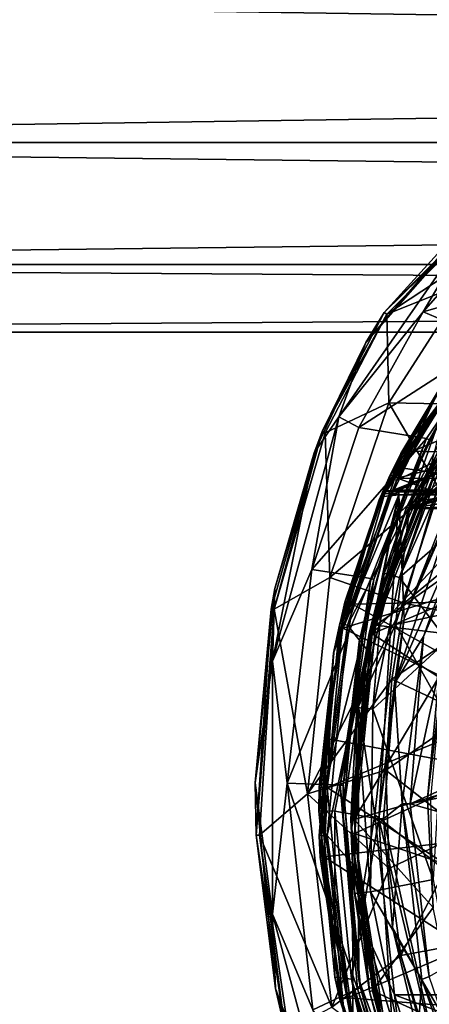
# Model space of a CAD drawing. Extents: x -200 to 200, y -434 to 356.
# Tile 235 of 256: x -122 to -109, y 252 to 283. Entities that reach past the tile are written whole.
import ezdxf

# ---------------------------------------------------------------- set-up
doc = ezdxf.new("R2010")
doc.units = 0
doc.header["$LTSCALE"] = 52.148148
for name, color, linetype in [('1680', 7, 'CONTINUOUS'), ('1687', 7, 'CONTINUOUS'), ('1689', 7, 'CONTINUOUS'), ('1691', 7, 'CONTINUOUS'), ('3470', 7, 'CONTINUOUS'), ('3472', 7, 'CONTINUOUS'), ('3490', 7, 'CONTINUOUS'), ('3524', 7, 'CONTINUOUS'), ('3667', 7, 'CONTINUOUS'), ('3679', 7, 'CONTINUOUS'), ('4224', 7, 'CONTINUOUS'), ('4225', 7, 'CONTINUOUS'), ('4226', 7, 'CONTINUOUS'), ('4229', 7, 'CONTINUOUS'), ('4230', 7, 'CONTINUOUS'), ('4233', 7, 'CONTINUOUS'), ('4245', 7, 'CONTINUOUS'), ('4246', 7, 'CONTINUOUS'), ('4257', 7, 'CONTINUOUS'), ('4287', 7, 'CONTINUOUS'), ('4291', 7, 'CONTINUOUS'), ('4296', 7, 'CONTINUOUS'), ('4310', 7, 'CONTINUOUS'), ('4311', 7, 'CONTINUOUS'), ('4489', 7, 'CONTINUOUS'), ('4490', 7, 'CONTINUOUS'), ('4492', 7, 'CONTINUOUS'), ('4493', 7, 'CONTINUOUS'), ('4495', 7, 'CONTINUOUS'), ('4511', 7, 'CONTINUOUS'), ('4513', 7, 'CONTINUOUS'), ('4514', 7, 'CONTINUOUS'), ('740', 7, 'CONTINUOUS'), ('805', 7, 'CONTINUOUS'), ('806', 7, 'CONTINUOUS'), ('807', 7, 'CONTINUOUS'), ('809', 7, 'CONTINUOUS'), ('810', 7, 'CONTINUOUS'), ('825', 7, 'CONTINUOUS'), ('828', 7, 'CONTINUOUS')]:
    doc.layers.add(name, color=color, linetype=linetype)

msp = doc.modelspace()

# ---------------------------------------------------------------- linework, layer by layer
at = {"layer": '1680', "color": 7, "linetype": 'CONTINUOUS'}
for points in [[(-105.465, 278.796, 68.65), (-105.519, 278.882, 68.55), (-110.457, 273.895, 68.55), (-105.465, 278.796, 68.65)], [(-110.374, 273.838, 68.65), (-105.465, 278.796, 68.65), (-110.457, 273.895, 68.55), (-110.374, 273.838, 68.65)], [(-110.374, 273.838, 68.65), (-110.457, 273.895, 68.55), (-112.394, 270.16, 68.55), (-110.374, 273.838, 68.65)], [(-112.302, 270.122, 68.65), (-110.374, 273.838, 68.65), (-112.394, 270.16, 68.55), (-112.302, 270.122, 68.65)], [(-113.899, 264.589, 68.65), (-112.394, 270.16, 68.55), (-114, 264.597, 68.55), (-113.899, 264.589, 68.65)], [(-113.899, 264.589, 68.65), (-112.302, 270.122, 68.65), (-112.394, 270.16, 68.55), (-113.899, 264.589, 68.65)], [(-113.899, 264.589, 68.65), (-114, 264.597, 68.55), (-114.465, 257.504, 68.55), (-113.899, 264.589, 68.65)], [(-114.364, 257.509, 68.65), (-113.899, 264.589, 68.65), (-114.465, 257.504, 68.55), (-114.364, 257.509, 68.65)], [(-114.364, 257.509, 68.65), (-114.465, 257.504, 68.55), (-113.56, 251.386, 68.55), (-114.364, 257.509, 68.65)], [(-113.463, 251.411, 68.65), (-114.364, 257.509, 68.65), (-113.56, 251.386, 68.55), (-113.463, 251.411, 68.65)]]:
    msp.add_3dface(points, dxfattribs=at)
at = {"layer": '1687', "color": 7, "linetype": 'CONTINUOUS'}
for points in [[(-109.134, 269.944, 15.65), (-107.057, 272.995, 15.65), (-109.045, 269.898, 15.75), (-109.134, 269.944, 15.65)], [(-107.057, 272.995, 15.65), (-106.981, 272.93, 15.75), (-109.045, 269.898, 15.75), (-107.057, 272.995, 15.65)], [(-110.871, 265.554, 15.65), (-109.134, 269.944, 15.65), (-110.776, 265.526, 15.75), (-110.871, 265.554, 15.65)], [(-109.134, 269.944, 15.65), (-109.045, 269.898, 15.75), (-110.776, 265.526, 15.75), (-109.134, 269.944, 15.65)], [(-111.838, 259.077, 15.65), (-110.871, 265.554, 15.65), (-111.738, 259.076, 15.75), (-111.838, 259.077, 15.65)], [(-110.871, 265.554, 15.65), (-110.776, 265.526, 15.75), (-111.738, 259.076, 15.75), (-110.871, 265.554, 15.65)], [(-111.838, 259.077, 15.65), (-111.738, 259.076, 15.75), (-111.196, 252.713, 15.75), (-111.838, 259.077, 15.65)], [(-111.294, 252.693, 15.65), (-111.838, 259.077, 15.65), (-111.196, 252.713, 15.75), (-111.294, 252.693, 15.65)], [(-111.294, 252.693, 15.65), (-111.196, 252.713, 15.75), (-109.812, 248.209, 15.75), (-111.294, 252.693, 15.65)], [(-109.904, 248.171, 15.65), (-111.294, 252.693, 15.65), (-109.812, 248.209, 15.75), (-109.904, 248.171, 15.65)]]:
    msp.add_3dface(points, dxfattribs=at)
at = {"layer": '1689', "color": 7, "linetype": 'CONTINUOUS'}
for points in [[(-107.892, 274.834, 68.65), (-110.309, 271.059, 68.65), (-107.576, 271.008, 68.55), (-107.892, 274.834, 68.65)], [(-110.309, 271.059, 68.65), (-112.161, 265.581, 68.65), (-108.772, 268.44, 68.55), (-110.309, 271.059, 68.65)], [(-107.576, 271.008, 68.55), (-110.309, 271.059, 68.65), (-108.772, 268.44, 68.55), (-107.576, 271.008, 68.55)], [(-108.772, 268.44, 68.55), (-112.161, 265.581, 68.65), (-109.831, 264.777, 68.55), (-108.772, 268.44, 68.55)], [(-112.161, 265.581, 68.65), (-112.857, 258.803, 68.65), (-109.831, 264.777, 68.55), (-112.161, 265.581, 68.65)], [(-109.831, 264.777, 68.55), (-112.857, 258.803, 68.65), (-110.214, 262.402, 68.55), (-109.831, 264.777, 68.55)], [(-110.214, 262.402, 68.55), (-112.857, 258.803, 68.65), (-110.406, 259.543, 68.55), (-110.214, 262.402, 68.55)], [(-110.406, 259.543, 68.55), (-112.857, 258.803, 68.65), (-110.302, 256.464, 68.55), (-110.406, 259.543, 68.55)], [(-112.857, 258.803, 68.65), (-112.094, 252.118, 68.65), (-110.302, 256.464, 68.55), (-112.857, 258.803, 68.65)], [(-110.302, 256.464, 68.55), (-112.094, 252.118, 68.65), (-109.933, 253.741, 68.55), (-110.302, 256.464, 68.55)], [(-109.933, 253.741, 68.55), (-112.094, 252.118, 68.65), (-108.801, 249.634, 68.55), (-109.933, 253.741, 68.55)]]:
    msp.add_3dface(points, dxfattribs=at)
at = {"layer": '1691', "color": 7, "linetype": 'CONTINUOUS'}
for points in [[(-106.485, 267.569, 68.45), (-108.772, 268.44, 68.55), (-109.831, 264.777, 68.55), (-106.485, 267.569, 68.45)], [(-107.434, 264.281, 68.45), (-106.485, 267.569, 68.45), (-109.831, 264.777, 68.55), (-107.434, 264.281, 68.45)], [(-107.434, 264.281, 68.45), (-109.831, 264.777, 68.55), (-110.214, 262.402, 68.55), (-107.434, 264.281, 68.45)], [(-107.866, 261.295, 68.45), (-107.434, 264.281, 68.45), (-110.214, 262.402, 68.55), (-107.866, 261.295, 68.45)], [(-107.866, 261.295, 68.45), (-110.214, 262.402, 68.55), (-110.406, 259.543, 68.55), (-107.866, 261.295, 68.45)], [(-107.928, 257.603, 68.45), (-107.866, 261.295, 68.45), (-110.406, 259.543, 68.55), (-107.928, 257.603, 68.45)], [(-107.928, 257.603, 68.45), (-110.406, 259.543, 68.55), (-110.302, 256.464, 68.55), (-107.928, 257.603, 68.45)], [(-107.928, 257.603, 68.45), (-110.302, 256.464, 68.55), (-109.933, 253.741, 68.55), (-107.928, 257.603, 68.45)], [(-107.527, 254.19, 68.45), (-107.928, 257.603, 68.45), (-109.933, 253.741, 68.55), (-107.527, 254.19, 68.45)], [(-107.527, 254.19, 68.45), (-109.933, 253.741, 68.55), (-108.801, 249.634, 68.55), (-107.527, 254.19, 68.45)]]:
    msp.add_3dface(points, dxfattribs=at)
at = {"layer": '3470', "color": 7, "linetype": 'CONTINUOUS'}
for points in [[(-109.662, 267.747, 58.15), (-105.1, 271.85, 58.15), (-106.212, 273.255, 58.15), (-109.662, 267.747, 58.15)], [(-105.1, 271.175, 58.15), (-105.1, 271.85, 58.15), (-109.662, 267.747, 58.15), (-105.1, 271.175, 58.15)], [(-105.834, 270.229, 58.15), (-105.1, 271.175, 58.15), (-109.662, 267.747, 58.15), (-105.834, 270.229, 58.15)], [(-106.628, 268.946, 58.15), (-105.834, 270.229, 58.15), (-109.662, 267.747, 58.15), (-106.628, 268.946, 58.15)], [(-106.624, 268.748, 58.15), (-106.628, 268.946, 58.15), (-109.662, 267.747, 58.15), (-106.624, 268.748, 58.15)], [(-106.452, 268.65, 58.15), (-106.624, 268.748, 58.15), (-109.662, 267.747, 58.15), (-106.452, 268.65, 58.15)], [(-104.1, 268.65, 58.15), (-106.452, 268.65, 58.15), (-109.662, 267.747, 58.15), (-104.1, 268.65, 58.15)], [(-106.985, 267.85, 58.15), (-104.1, 268.65, 58.15), (-109.662, 267.747, 58.15), (-106.985, 267.85, 58.15)], [(-110.833, 263.824, 58.15), (-107.167, 267.733, 58.15), (-109.662, 267.747, 58.15), (-110.833, 263.824, 58.15)], [(-108.189, 264.936, 58.15), (-107.167, 267.733, 58.15), (-110.833, 263.824, 58.15), (-108.189, 264.936, 58.15)], [(-107.093, 267.818, 58.15), (-106.985, 267.85, 58.15), (-109.662, 267.747, 58.15), (-107.093, 267.818, 58.15)], [(-107.167, 267.733, 58.15), (-107.093, 267.818, 58.15), (-109.662, 267.747, 58.15), (-107.167, 267.733, 58.15)], [(-108.745, 262.466, 58.15), (-108.189, 264.936, 58.15), (-110.833, 263.824, 58.15), (-108.745, 262.466, 58.15)], [(-111.399, 258.002, 58.15), (-108.745, 262.466, 58.15), (-110.833, 263.824, 58.15), (-111.399, 258.002, 58.15)], [(-109.097, 258.654, 58.15), (-108.745, 262.466, 58.15), (-111.399, 258.002, 58.15), (-109.097, 258.654, 58.15)], [(-108.919, 255.242, 58.15), (-109.097, 258.654, 58.15), (-111.399, 258.002, 58.15), (-108.919, 255.242, 58.15)], [(-110.824, 252.631, 58.15), (-108.919, 255.242, 58.15), (-111.399, 258.002, 58.15), (-110.824, 252.631, 58.15)], [(-108.144, 251.41, 58.15), (-108.919, 255.242, 58.15), (-110.824, 252.631, 58.15), (-108.144, 251.41, 58.15)], [(-109.776, 249.045, 58.15), (-108.144, 251.41, 58.15), (-110.824, 252.631, 58.15), (-109.776, 249.045, 58.15)]]:
    msp.add_3dface(points, dxfattribs=at)
at = {"layer": '3472', "color": 7, "linetype": 'CONTINUOUS'}
for points in [[(-109.754, 267.786, 58.05), (-106.283, 273.326, 58.05), (-108.166, 270.924, 7.15), (-109.754, 267.786, 58.05)], [(-110.462, 265.724, 7.15), (-109.754, 267.786, 58.05), (-108.166, 270.924, 7.15), (-110.462, 265.724, 7.15)], [(-110.93, 263.845, 58.05), (-109.754, 267.786, 58.05), (-110.462, 265.724, 7.15), (-110.93, 263.845, 58.05)], [(-111.31, 261.513, 7.15), (-110.93, 263.845, 58.05), (-110.462, 265.724, 7.15), (-111.31, 261.513, 7.15)], [(-111.499, 258.003, 58.05), (-110.93, 263.845, 58.05), (-111.31, 261.513, 7.15), (-111.499, 258.003, 58.05)], [(-111.383, 255.685, 7.15), (-111.499, 258.003, 58.05), (-111.31, 261.513, 7.15), (-111.383, 255.685, 7.15)], [(-110.921, 252.611, 58.05), (-111.499, 258.003, 58.05), (-111.383, 255.685, 7.15), (-110.921, 252.611, 58.05)], [(-110.276, 250.17, 7.15), (-110.921, 252.611, 58.05), (-111.383, 255.685, 7.15), (-110.276, 250.17, 7.15)], [(-109.868, 249.008, 58.05), (-110.921, 252.611, 58.05), (-110.276, 250.17, 7.15), (-109.868, 249.008, 58.05)]]:
    msp.add_3dface(points, dxfattribs=at)
at = {"layer": '3490', "color": 7, "linetype": 'CONTINUOUS'}
for points in [[(-109.982, 265.584, 6.65), (-107.744, 270.656, 6.65), (-107.124, 268.067, 6.65), (-109.982, 265.584, 6.65)], [(-108.485, 263.614, 6.65), (-109.982, 265.584, 6.65), (-107.124, 268.067, 6.65), (-108.485, 263.614, 6.65)], [(-110.813, 261.454, 6.65), (-109.982, 265.584, 6.65), (-108.485, 263.614, 6.65), (-110.813, 261.454, 6.65)], [(-108.921, 256.121, 6.65), (-110.813, 261.454, 6.65), (-108.485, 263.614, 6.65), (-108.921, 256.121, 6.65)], [(-110.884, 255.731, 6.65), (-110.813, 261.454, 6.65), (-108.921, 256.121, 6.65), (-110.884, 255.731, 6.65)], [(-107.938, 250.679, 6.65), (-110.884, 255.731, 6.65), (-108.921, 256.121, 6.65), (-107.938, 250.679, 6.65)], [(-109.801, 250.323, 6.65), (-110.884, 255.731, 6.65), (-107.938, 250.679, 6.65), (-109.801, 250.323, 6.65)]]:
    msp.add_3dface(points, dxfattribs=at)
at = {"layer": '3524', "color": 7, "linetype": 'CONTINUOUS'}
for points in [[(-110.462, 265.724, 7.15), (-108.166, 270.924, 7.15), (-109.982, 265.584, 6.65), (-110.462, 265.724, 7.15)], [(-109.982, 265.584, 6.65), (-108.166, 270.924, 7.15), (-108.042, 270.846, 6.797), (-109.982, 265.584, 6.65)], [(-107.744, 270.656, 6.65), (-109.982, 265.584, 6.65), (-108.042, 270.846, 6.797), (-107.744, 270.656, 6.65)], [(-111.31, 261.513, 7.15), (-110.462, 265.724, 7.15), (-110.813, 261.454, 6.65), (-111.31, 261.513, 7.15)], [(-110.462, 265.724, 7.15), (-109.982, 265.584, 6.65), (-110.813, 261.454, 6.65), (-110.462, 265.724, 7.15)], [(-111.383, 255.685, 7.15), (-111.31, 261.513, 7.15), (-110.884, 255.731, 6.65), (-111.383, 255.685, 7.15)], [(-111.31, 261.513, 7.15), (-110.813, 261.454, 6.65), (-110.884, 255.731, 6.65), (-111.31, 261.513, 7.15)], [(-111.383, 255.685, 7.15), (-110.884, 255.731, 6.65), (-109.801, 250.323, 6.65), (-111.383, 255.685, 7.15)], [(-110.276, 250.17, 7.15), (-111.383, 255.685, 7.15), (-109.801, 250.323, 6.65), (-110.276, 250.17, 7.15)]]:
    msp.add_3dface(points, dxfattribs=at)
at = {"layer": '3667', "color": 7, "linetype": 'CONTINUOUS'}
for points in [[(-108.745, 262.466, 58.15), (-109.097, 258.654, 58.15), (-108.646, 262.449, 58.05), (-108.745, 262.466, 58.15)], [(-109.097, 258.654, 58.15), (-108.997, 258.653, 58.05), (-108.646, 262.449, 58.05), (-109.097, 258.654, 58.15)], [(-109.097, 258.654, 58.15), (-108.919, 255.242, 58.15), (-108.997, 258.653, 58.05), (-109.097, 258.654, 58.15)]]:
    msp.add_3dface(points, dxfattribs=at)
at = {"layer": '3679', "color": 7, "linetype": 'CONTINUOUS'}
for points in [[(-106.212, 273.255, 58.15), (-106.283, 273.326, 58.05), (-109.754, 267.786, 58.05), (-106.212, 273.255, 58.15)], [(-109.662, 267.747, 58.15), (-106.212, 273.255, 58.15), (-109.754, 267.786, 58.05), (-109.662, 267.747, 58.15)], [(-109.662, 267.747, 58.15), (-109.754, 267.786, 58.05), (-110.93, 263.845, 58.05), (-109.662, 267.747, 58.15)], [(-110.833, 263.824, 58.15), (-109.662, 267.747, 58.15), (-110.93, 263.845, 58.05), (-110.833, 263.824, 58.15)], [(-110.833, 263.824, 58.15), (-110.93, 263.845, 58.05), (-111.499, 258.003, 58.05), (-110.833, 263.824, 58.15)], [(-111.399, 258.002, 58.15), (-110.833, 263.824, 58.15), (-111.499, 258.003, 58.05), (-111.399, 258.002, 58.15)], [(-111.399, 258.002, 58.15), (-111.499, 258.003, 58.05), (-110.921, 252.611, 58.05), (-111.399, 258.002, 58.15)], [(-110.824, 252.631, 58.15), (-111.399, 258.002, 58.15), (-110.921, 252.611, 58.05), (-110.824, 252.631, 58.15)], [(-110.824, 252.631, 58.15), (-110.921, 252.611, 58.05), (-109.868, 249.008, 58.05), (-110.824, 252.631, 58.15)], [(-109.776, 249.045, 58.15), (-110.824, 252.631, 58.15), (-109.868, 249.008, 58.05), (-109.776, 249.045, 58.15)]]:
    msp.add_3dface(points, dxfattribs=at)
at = {"layer": '4224', "color": 7, "linetype": 'CONTINUOUS'}
for points in [[(-110.04, 268.697, -13.35), (-108.521, 271.353, -13.35), (-100, 271.334, -13.35), (-110.04, 268.697, -13.35)], [(-89.925, 268.622, -13.35), (-110.04, 268.697, -13.35), (-100, 271.334, -13.35), (-89.925, 268.622, -13.35)], [(-111.444, 264.755, -13.35), (-110.04, 268.697, -13.35), (-100, 265.011, -13.35), (-111.444, 264.755, -13.35)], [(-110.04, 268.697, -13.35), (-89.925, 268.622, -13.35), (-100, 265.011, -13.35), (-110.04, 268.697, -13.35)], [(-105.855, 261.632, -13.35), (-111.444, 264.755, -13.35), (-100, 265.011, -13.35), (-105.855, 261.632, -13.35)], [(-112.239, 259.001, -13.35), (-111.444, 264.755, -13.35), (-105.855, 261.632, -13.35), (-112.239, 259.001, -13.35)], [(-105.855, 254.868, -13.35), (-112.239, 259.001, -13.35), (-105.855, 261.632, -13.35), (-105.855, 254.868, -13.35)], [(-111.605, 252.411, -13.35), (-112.239, 259.001, -13.35), (-105.855, 254.868, -13.35), (-111.605, 252.411, -13.35)], [(-100, 251.489, -13.35), (-111.605, 252.411, -13.35), (-105.855, 254.868, -13.35), (-100, 251.489, -13.35)], [(-110.075, 247.878, -13.35), (-111.605, 252.411, -13.35), (-100, 251.489, -13.35), (-110.075, 247.878, -13.35)]]:
    msp.add_3dface(points, dxfattribs=at)
at = {"layer": '4225', "color": 7, "linetype": 'CONTINUOUS'}
for points in [[(-110.001, 268.179, -0.85), (-112, 258.257, -0.85), (-110.624, 258.018, -0.85), (-110.001, 268.179, -0.85)], [(-109.829, 264.302, -0.85), (-110.001, 268.179, -0.85), (-110.624, 258.018, -0.85), (-109.829, 264.302, -0.85)], [(-108.305, 268.179, -0.85), (-110.001, 268.179, -0.85), (-109.829, 264.302, -0.85), (-108.305, 268.179, -0.85)], [(-112, 258.257, -0.85), (-111.475, 252.996, -0.85), (-110.624, 258.018, -0.85), (-112, 258.257, -0.85)], [(-111.475, 252.996, -0.85), (-110.001, 248.321, -0.85), (-110.624, 258.018, -0.85), (-111.475, 252.996, -0.85)], [(-110.624, 258.018, -0.85), (-110.001, 248.321, -0.85), (-108.305, 248.321, -0.85), (-110.624, 258.018, -0.85)]]:
    msp.add_3dface(points, dxfattribs=at)
at = {"layer": '4226', "color": 7, "linetype": 'CONTINUOUS'}
for points in [[(-108.569, 271.719, -7.435), (-108.727, 271.496, -13.1), (-109.936, 269.475, -4.457), (-108.569, 271.719, -7.435)], [(-108.727, 271.496, -13.1), (-110.267, 268.803, -13.1), (-109.936, 269.475, -4.457), (-108.727, 271.496, -13.1)], [(-109.936, 269.475, -4.457), (-110.267, 268.803, -13.1), (-110.575, 268.113, -1.35), (-109.936, 269.475, -4.457)], [(-110.267, 268.803, -13.1), (-111.686, 264.817, -13.1), (-110.575, 268.113, -1.35), (-110.267, 268.803, -13.1)], [(-110.575, 268.113, -1.35), (-111.686, 264.817, -13.1), (-112.022, 263.317, -1.35), (-110.575, 268.113, -1.35)], [(-111.686, 264.817, -13.1), (-112.489, 259.009, -13.1), (-112.022, 263.317, -1.35), (-111.686, 264.817, -13.1)], [(-112.022, 263.317, -1.35), (-112.489, 259.009, -13.1), (-112.5, 258.276, -1.35), (-112.022, 263.317, -1.35)], [(-112.489, 259.009, -13.1), (-111.848, 252.355, -13.1), (-112.5, 258.276, -1.35), (-112.489, 259.009, -13.1)], [(-112.5, 258.276, -1.35), (-111.848, 252.355, -13.1), (-111.997, 253.054, -1.35), (-112.5, 258.276, -1.35)], [(-111.997, 253.054, -1.35), (-111.848, 252.355, -13.1), (-110.575, 248.386, -1.35), (-111.997, 253.054, -1.35)], [(-111.848, 252.355, -13.1), (-110.302, 247.773, -13.1), (-110.575, 248.386, -1.35), (-111.848, 252.355, -13.1)]]:
    msp.add_3dface(points, dxfattribs=at)
at = {"layer": '4229', "color": 7, "linetype": 'CONTINUOUS'}
for points in [[(-108.253, 271.67, -6.961), (-109.561, 269.55, -3.974), (-105.569, 271.206, -6.428), (-108.253, 271.67, -6.961)], [(-105.569, 271.206, -6.428), (-109.561, 269.55, -3.974), (-105.662, 271.152, -6.362), (-105.569, 271.206, -6.428)], [(-105.662, 271.152, -6.362), (-109.561, 269.55, -3.974), (-107.309, 269.481, -3.846), (-105.662, 271.152, -6.362)], [(-109.561, 269.55, -3.974), (-110.144, 268.331, -0.985), (-107.309, 269.481, -3.846), (-109.561, 269.55, -3.974)], [(-107.309, 269.481, -3.846), (-110.144, 268.331, -0.985), (-110.072, 268.325, -0.965), (-107.309, 269.481, -3.846)], [(-110.001, 268.324, -0.959), (-107.309, 269.481, -3.846), (-110.072, 268.325, -0.965), (-110.001, 268.324, -0.959)], [(-108.305, 268.324, -0.959), (-107.309, 269.481, -3.846), (-110.001, 268.324, -0.959), (-108.305, 268.324, -0.959)]]:
    msp.add_3dface(points, dxfattribs=at)
at = {"layer": '4230', "color": 7, "linetype": 'CONTINUOUS'}
for points in [[(-109.644, 258.495, -7.85), (-91.955, 266.453, -7.85), (-107.81, 266.984, -7.85), (-109.644, 258.495, -7.85)], [(-91.955, 266.453, -7.85), (-109.644, 258.495, -7.85), (-100, 261.55, -7.85), (-91.955, 266.453, -7.85)], [(-100, 261.55, -7.85), (-109.644, 258.495, -7.85), (-102.857, 259.902, -7.85), (-100, 261.55, -7.85)], [(-102.857, 259.902, -7.85), (-109.644, 258.495, -7.85), (-102.857, 256.598, -7.85), (-102.857, 259.902, -7.85)], [(-109.644, 258.495, -7.85), (-109.044, 253.076, -7.85), (-102.857, 256.598, -7.85), (-109.644, 258.495, -7.85)]]:
    msp.add_3dface(points, dxfattribs=at)
at = {"layer": '4233', "color": 7, "linetype": 'CONTINUOUS'}
for points in [[(-108.173, 268.109, -0.987), (-110.132, 262.259, -0.987), (-108.019, 267.125, -7.622), (-108.173, 268.109, -0.987)], [(-108.019, 267.125, -7.622), (-110.132, 262.259, -0.987), (-109.223, 263.737, -7.622), (-108.019, 267.125, -7.622)], [(-109.223, 263.737, -7.622), (-110.132, 262.259, -0.987), (-109.894, 258.488, -7.622), (-109.223, 263.737, -7.622)], [(-110.132, 262.259, -0.987), (-110.474, 258.02, -0.987), (-109.894, 258.488, -7.622), (-110.132, 262.259, -0.987)], [(-110.474, 258.02, -0.987), (-110.194, 254.614, -0.987), (-109.894, 258.488, -7.622), (-110.474, 258.02, -0.987)], [(-109.894, 258.488, -7.622), (-110.194, 254.614, -0.987), (-109.277, 252.981, -7.622), (-109.894, 258.488, -7.622)], [(-110.194, 254.614, -0.987), (-109.401, 251.292, -0.987), (-109.277, 252.981, -7.622), (-110.194, 254.614, -0.987)], [(-109.277, 252.981, -7.622), (-109.401, 251.292, -0.987), (-108.071, 249.487, -7.622), (-109.277, 252.981, -7.622)]]:
    msp.add_3dface(points, dxfattribs=at)
at = {"layer": '4245', "color": 7, "linetype": 'CONTINUOUS'}
for points in [[(-108.569, 271.719, -7.435), (-109.936, 269.475, -4.457), (-108.253, 271.67, -6.961), (-108.569, 271.719, -7.435)], [(-109.936, 269.475, -4.457), (-109.561, 269.55, -3.974), (-108.253, 271.67, -6.961), (-109.936, 269.475, -4.457)], [(-109.561, 269.55, -3.974), (-110.575, 268.113, -1.35), (-110.387, 268.295, -1.111), (-109.561, 269.55, -3.974)], [(-109.936, 269.475, -4.457), (-110.575, 268.113, -1.35), (-109.561, 269.55, -3.974), (-109.936, 269.475, -4.457)], [(-110.144, 268.331, -0.985), (-109.561, 269.55, -3.974), (-110.387, 268.295, -1.111), (-110.144, 268.331, -0.985)]]:
    msp.add_3dface(points, dxfattribs=at)
at = {"layer": '4246', "color": 7, "linetype": 'CONTINUOUS'}
for points in [[(-110.001, 268.179, -0.85), (-112.022, 263.317, -1.35), (-112.5, 258.276, -1.35), (-110.001, 268.179, -0.85)], [(-112, 258.257, -0.85), (-110.001, 268.179, -0.85), (-112.5, 258.276, -1.35), (-112, 258.257, -0.85)], [(-110.001, 268.179, -0.85), (-110.575, 268.113, -1.35), (-112.022, 263.317, -1.35), (-110.001, 268.179, -0.85)], [(-110.575, 268.113, -1.35), (-110.001, 268.179, -0.85), (-110.421, 268.216, -1.048), (-110.575, 268.113, -1.35)], [(-110.421, 268.216, -1.048), (-110.001, 268.179, -0.85), (-110.098, 268.193, -0.859), (-110.421, 268.216, -1.048)], [(-110.196, 268.21, -0.888), (-110.421, 268.216, -1.048), (-110.098, 268.193, -0.859), (-110.196, 268.21, -0.888)], [(-112, 258.257, -0.85), (-112.5, 258.276, -1.35), (-111.997, 253.054, -1.35), (-112, 258.257, -0.85)], [(-111.475, 252.996, -0.85), (-112, 258.257, -0.85), (-111.997, 253.054, -1.35), (-111.475, 252.996, -0.85)], [(-111.475, 252.996, -0.85), (-111.997, 253.054, -1.35), (-110.575, 248.386, -1.35), (-111.475, 252.996, -0.85)], [(-110.001, 248.321, -0.85), (-111.475, 252.996, -0.85), (-110.101, 248.307, -0.859), (-110.001, 248.321, -0.85)], [(-111.475, 252.996, -0.85), (-110.575, 248.386, -1.35), (-110.429, 248.285, -1.057), (-111.475, 252.996, -0.85)], [(-110.101, 248.307, -0.859), (-111.475, 252.996, -0.85), (-110.196, 248.29, -0.888), (-110.101, 248.307, -0.859)], [(-110.196, 248.29, -0.888), (-111.475, 252.996, -0.85), (-110.429, 248.285, -1.057), (-110.196, 248.29, -0.888)]]:
    msp.add_3dface(points, dxfattribs=at)
at = {"layer": '4257', "color": 7, "linetype": 'CONTINUOUS'}
for points in [[(-110.04, 268.697, -13.35), (-110.267, 268.803, -13.1), (-108.727, 271.496, -13.1), (-110.04, 268.697, -13.35)], [(-108.521, 271.353, -13.35), (-110.04, 268.697, -13.35), (-108.727, 271.496, -13.1), (-108.521, 271.353, -13.35)], [(-111.444, 264.755, -13.35), (-111.686, 264.817, -13.1), (-110.267, 268.803, -13.1), (-111.444, 264.755, -13.35)], [(-110.04, 268.697, -13.35), (-111.444, 264.755, -13.35), (-110.267, 268.803, -13.1), (-110.04, 268.697, -13.35)], [(-112.239, 259.001, -13.35), (-112.489, 259.009, -13.1), (-111.686, 264.817, -13.1), (-112.239, 259.001, -13.35)], [(-111.444, 264.755, -13.35), (-112.239, 259.001, -13.35), (-111.686, 264.817, -13.1), (-111.444, 264.755, -13.35)], [(-112.239, 259.001, -13.35), (-111.605, 252.411, -13.35), (-112.489, 259.009, -13.1), (-112.239, 259.001, -13.35)], [(-111.605, 252.411, -13.35), (-111.848, 252.355, -13.1), (-112.489, 259.009, -13.1), (-111.605, 252.411, -13.35)], [(-111.605, 252.411, -13.35), (-110.075, 247.878, -13.35), (-111.848, 252.355, -13.1), (-111.605, 252.411, -13.35)], [(-110.075, 247.878, -13.35), (-110.302, 247.773, -13.1), (-111.848, 252.355, -13.1), (-110.075, 247.878, -13.35)]]:
    msp.add_3dface(points, dxfattribs=at)
at = {"layer": '4287', "color": 7, "linetype": 'CONTINUOUS'}
for points in [[(-108.305, 268.27, -0.88), (-108.305, 268.324, -0.959), (-110.001, 268.27, -0.88), (-108.305, 268.27, -0.88)], [(-108.305, 268.324, -0.959), (-110.001, 268.324, -0.959), (-110.001, 268.27, -0.88), (-108.305, 268.324, -0.959)], [(-110.001, 268.179, -0.85), (-108.305, 268.27, -0.88), (-110.001, 268.27, -0.88), (-110.001, 268.179, -0.85)], [(-110.001, 268.179, -0.85), (-108.305, 268.179, -0.85), (-108.305, 268.27, -0.88), (-110.001, 268.179, -0.85)]]:
    msp.add_3dface(points, dxfattribs=at)
at = {"layer": '4291', "color": 7, "linetype": 'CONTINUOUS'}
for points in [[(-109.829, 264.302, -0.85), (-110.132, 262.259, -0.987), (-108.173, 268.109, -0.987), (-109.829, 264.302, -0.85)], [(-108.305, 268.179, -0.85), (-109.829, 264.302, -0.85), (-108.217, 268.132, -0.888), (-108.305, 268.179, -0.85)], [(-109.829, 264.302, -0.85), (-108.173, 268.109, -0.987), (-108.217, 268.132, -0.888), (-109.829, 264.302, -0.85)], [(-109.829, 264.302, -0.85), (-110.624, 258.018, -0.85), (-110.132, 262.259, -0.987), (-109.829, 264.302, -0.85)], [(-110.624, 258.018, -0.85), (-110.474, 258.02, -0.987), (-110.132, 262.259, -0.987), (-110.624, 258.018, -0.85)], [(-110.624, 258.018, -0.85), (-108.305, 248.321, -0.85), (-110.474, 258.02, -0.987), (-110.624, 258.018, -0.85)], [(-108.305, 248.321, -0.85), (-110.194, 254.614, -0.987), (-110.474, 258.02, -0.987), (-108.305, 248.321, -0.85)], [(-108.305, 248.321, -0.85), (-109.401, 251.292, -0.987), (-110.194, 254.614, -0.987), (-108.305, 248.321, -0.85)]]:
    msp.add_3dface(points, dxfattribs=at)
at = {"layer": '4296', "color": 7, "linetype": 'CONTINUOUS'}
for points in [[(-109.223, 263.737, -7.622), (-109.644, 258.495, -7.85), (-107.81, 266.984, -7.85), (-109.223, 263.737, -7.622)], [(-108.019, 267.125, -7.622), (-109.223, 263.737, -7.622), (-107.81, 266.984, -7.85), (-108.019, 267.125, -7.622)], [(-109.223, 263.737, -7.622), (-109.894, 258.488, -7.622), (-109.644, 258.495, -7.85), (-109.223, 263.737, -7.622)], [(-109.894, 258.488, -7.622), (-109.044, 253.076, -7.85), (-109.644, 258.495, -7.85), (-109.894, 258.488, -7.622)], [(-109.894, 258.488, -7.622), (-109.277, 252.981, -7.622), (-109.044, 253.076, -7.85), (-109.894, 258.488, -7.622)], [(-109.277, 252.981, -7.622), (-107.864, 249.634, -7.85), (-109.044, 253.076, -7.85), (-109.277, 252.981, -7.622)], [(-109.277, 252.981, -7.622), (-108.071, 249.487, -7.622), (-107.864, 249.634, -7.85), (-109.277, 252.981, -7.622)]]:
    msp.add_3dface(points, dxfattribs=at)
at = {"layer": '4310', "color": 7, "linetype": 'CONTINUOUS'}
for points in [[(-110.387, 268.295, -1.111), (-110.575, 268.113, -1.35), (-110.421, 268.216, -1.048), (-110.387, 268.295, -1.111)], [(-110.387, 268.295, -1.111), (-110.421, 268.216, -1.048), (-110.196, 268.21, -0.888), (-110.387, 268.295, -1.111)], [(-110.144, 268.331, -0.985), (-110.387, 268.295, -1.111), (-110.175, 268.287, -0.919), (-110.144, 268.331, -0.985)], [(-110.387, 268.295, -1.111), (-110.196, 268.21, -0.888), (-110.175, 268.287, -0.919), (-110.387, 268.295, -1.111)]]:
    msp.add_3dface(points, dxfattribs=at)
at = {"layer": '4311', "color": 7, "linetype": 'CONTINUOUS'}
for points in [[(-110.196, 268.21, -0.888), (-110.001, 268.27, -0.88), (-110.175, 268.287, -0.919), (-110.196, 268.21, -0.888)], [(-110.001, 268.27, -0.88), (-110.196, 268.21, -0.888), (-110.098, 268.193, -0.859), (-110.001, 268.27, -0.88)], [(-110.072, 268.325, -0.965), (-110.144, 268.331, -0.985), (-110.175, 268.287, -0.919), (-110.072, 268.325, -0.965)], [(-110.001, 268.324, -0.959), (-110.072, 268.325, -0.965), (-110.175, 268.287, -0.919), (-110.001, 268.324, -0.959)], [(-110.001, 268.27, -0.88), (-110.001, 268.324, -0.959), (-110.175, 268.287, -0.919), (-110.001, 268.27, -0.88)], [(-110.001, 268.179, -0.85), (-110.001, 268.27, -0.88), (-110.098, 268.193, -0.859), (-110.001, 268.179, -0.85)]]:
    msp.add_3dface(points, dxfattribs=at)
at = {"layer": '4489', "color": 7, "linetype": 'CONTINUOUS'}
for points in [[(-110.073, 268.626, -13.35), (-108.969, 269.169, -13.35), (-108.384, 271.548, -13.35), (-110.073, 268.626, -13.35)], [(-111.604, 264.093, -13.35), (-108.969, 269.169, -13.35), (-110.073, 268.626, -13.35), (-111.604, 264.093, -13.35)], [(-110.995, 263.332, -13.35), (-108.969, 269.169, -13.35), (-111.604, 264.093, -13.35), (-110.995, 263.332, -13.35)], [(-112.239, 257.495, -13.35), (-110.995, 263.332, -13.35), (-111.604, 264.093, -13.35), (-112.239, 257.495, -13.35)], [(-111.448, 256.61, -13.35), (-110.995, 263.332, -13.35), (-112.239, 257.495, -13.35), (-111.448, 256.61, -13.35)], [(-111.443, 251.74, -13.35), (-111.448, 256.61, -13.35), (-112.239, 257.495, -13.35), (-111.443, 251.74, -13.35)], [(-110.295, 250.486, -13.35), (-111.448, 256.61, -13.35), (-111.443, 251.74, -13.35), (-110.295, 250.486, -13.35)]]:
    msp.add_3dface(points, dxfattribs=at)
at = {"layer": '4490', "color": 7, "linetype": 'CONTINUOUS'}
for points in [[(-110.615, 268.02, -14.334), (-108.587, 271.693, -13.6), (-107.118, 273.458, -14.264), (-110.615, 268.02, -14.334)], [(-110.3, 268.732, -13.6), (-108.587, 271.693, -13.6), (-110.615, 268.02, -14.334), (-110.3, 268.732, -13.6)], [(-111.848, 264.149, -13.6), (-110.3, 268.732, -13.6), (-110.615, 268.02, -14.334), (-111.848, 264.149, -13.6)], [(-112.042, 263.213, -14.352), (-111.848, 264.149, -13.6), (-110.615, 268.02, -14.334), (-112.042, 263.213, -14.352)], [(-112.489, 257.488, -13.6), (-111.848, 264.149, -13.6), (-112.042, 263.213, -14.352), (-112.489, 257.488, -13.6)], [(-112.463, 256.819, -14.356), (-112.489, 257.488, -13.6), (-112.042, 263.213, -14.352), (-112.463, 256.819, -14.356)], [(-111.685, 251.678, -13.6), (-112.489, 257.488, -13.6), (-112.463, 256.819, -14.356), (-111.685, 251.678, -13.6)], [(-111.634, 251.485, -14.348), (-111.685, 251.678, -13.6), (-112.463, 256.819, -14.356), (-111.634, 251.485, -14.348)]]:
    msp.add_3dface(points, dxfattribs=at)
at = {"layer": '4492', "color": 7, "linetype": 'CONTINUOUS'}
for points in [[(-110.005, 269.03, -14.549), (-107.992, 272.243, -14.512), (-100, 267.58, -16.983), (-110.005, 269.03, -14.549)], [(-111.749, 263.994, -14.57), (-110.005, 269.03, -14.549), (-100, 267.58, -16.983), (-111.749, 263.994, -14.57)], [(-100, 258.25, -17.85), (-111.749, 263.994, -14.57), (-100, 267.58, -16.983), (-100, 258.25, -17.85)], [(-112.275, 260.538, -14.574), (-111.749, 263.994, -14.57), (-100, 258.25, -17.85), (-112.275, 260.538, -14.574)], [(-112.336, 256.826, -14.573), (-112.275, 260.538, -14.574), (-100, 258.25, -17.85), (-112.336, 256.826, -14.573)], [(-100, 248.92, -16.983), (-112.336, 256.826, -14.573), (-100, 258.25, -17.85), (-100, 248.92, -16.983)], [(-111.331, 250.893, -14.566), (-112.336, 256.826, -14.573), (-100, 248.92, -16.983), (-111.331, 250.893, -14.566)]]:
    msp.add_3dface(points, dxfattribs=at)
at = {"layer": '4493', "color": 7, "linetype": 'CONTINUOUS'}
for points in [[(-108.595, 269.841, -13.711), (-108.969, 269.169, -13.35), (-110.826, 264.111, -13.782), (-108.595, 269.841, -13.711)], [(-108.969, 269.169, -13.35), (-110.995, 263.332, -13.35), (-110.826, 264.111, -13.782), (-108.969, 269.169, -13.35)], [(-110.826, 264.111, -13.782), (-110.995, 263.332, -13.35), (-111.491, 257.562, -13.797), (-110.826, 264.111, -13.782)], [(-110.995, 263.332, -13.35), (-111.448, 256.61, -13.35), (-111.491, 257.562, -13.797), (-110.995, 263.332, -13.35)], [(-111.491, 257.562, -13.797), (-111.448, 256.61, -13.35), (-110.467, 251.04, -13.771), (-111.491, 257.562, -13.797)], [(-111.448, 256.61, -13.35), (-110.295, 250.486, -13.35), (-110.467, 251.04, -13.771), (-111.448, 256.61, -13.35)]]:
    msp.add_3dface(points, dxfattribs=at)
at = {"layer": '4495', "color": 7, "linetype": 'CONTINUOUS'}
for points in [[(-100, 271.693, -14.995), (-110.721, 264.087, -13.959), (-100, 262.781, -16.643), (-100, 271.693, -14.995)], [(-108.493, 269.784, -13.893), (-110.721, 264.087, -13.959), (-100, 271.693, -14.995), (-108.493, 269.784, -13.893)], [(-110.721, 264.087, -13.959), (-111.386, 257.564, -13.972), (-100, 262.781, -16.643), (-110.721, 264.087, -13.959)], [(-100, 262.781, -16.643), (-111.386, 257.564, -13.972), (-100, 253.719, -16.643), (-100, 262.781, -16.643)], [(-111.386, 257.564, -13.972), (-110.362, 251.07, -13.95), (-100, 253.719, -16.643), (-111.386, 257.564, -13.972)], [(-110.362, 251.07, -13.95), (-108.101, 246.078, -13.881), (-100, 253.719, -16.643), (-110.362, 251.07, -13.95)]]:
    msp.add_3dface(points, dxfattribs=at)
at = {"layer": '4511', "color": 7, "linetype": 'CONTINUOUS'}
for points in [[(-108.384, 271.548, -13.35), (-108.587, 271.693, -13.6), (-110.3, 268.732, -13.6), (-108.384, 271.548, -13.35)], [(-110.073, 268.626, -13.35), (-108.384, 271.548, -13.35), (-110.3, 268.732, -13.6), (-110.073, 268.626, -13.35)], [(-110.073, 268.626, -13.35), (-110.3, 268.732, -13.6), (-111.848, 264.149, -13.6), (-110.073, 268.626, -13.35)], [(-111.604, 264.093, -13.35), (-110.073, 268.626, -13.35), (-111.848, 264.149, -13.6), (-111.604, 264.093, -13.35)], [(-111.604, 264.093, -13.35), (-111.848, 264.149, -13.6), (-112.489, 257.488, -13.6), (-111.604, 264.093, -13.35)], [(-112.239, 257.495, -13.35), (-111.604, 264.093, -13.35), (-112.489, 257.488, -13.6), (-112.239, 257.495, -13.35)], [(-112.239, 257.495, -13.35), (-112.489, 257.488, -13.6), (-111.685, 251.678, -13.6), (-112.239, 257.495, -13.35)], [(-111.443, 251.74, -13.35), (-112.239, 257.495, -13.35), (-111.685, 251.678, -13.6), (-111.443, 251.74, -13.35)]]:
    msp.add_3dface(points, dxfattribs=at)
at = {"layer": '4513', "color": 7, "linetype": 'CONTINUOUS'}
for points in [[(-110.615, 268.02, -14.334), (-107.118, 273.458, -14.264), (-110.005, 269.03, -14.549), (-110.615, 268.02, -14.334)], [(-107.118, 273.458, -14.264), (-107.992, 272.243, -14.512), (-110.005, 269.03, -14.549), (-107.118, 273.458, -14.264)], [(-110.615, 268.02, -14.334), (-110.005, 269.03, -14.549), (-111.749, 263.994, -14.57), (-110.615, 268.02, -14.334)], [(-112.042, 263.213, -14.352), (-110.615, 268.02, -14.334), (-111.749, 263.994, -14.57), (-112.042, 263.213, -14.352)], [(-112.042, 263.213, -14.352), (-111.749, 263.994, -14.57), (-112.275, 260.538, -14.574), (-112.042, 263.213, -14.352)], [(-112.463, 256.819, -14.356), (-112.042, 263.213, -14.352), (-112.336, 256.826, -14.573), (-112.463, 256.819, -14.356)], [(-112.042, 263.213, -14.352), (-112.275, 260.538, -14.574), (-112.336, 256.826, -14.573), (-112.042, 263.213, -14.352)], [(-112.463, 256.819, -14.356), (-112.336, 256.826, -14.573), (-111.331, 250.893, -14.566), (-112.463, 256.819, -14.356)], [(-111.634, 251.485, -14.348), (-112.463, 256.819, -14.356), (-111.331, 250.893, -14.566), (-111.634, 251.485, -14.348)]]:
    msp.add_3dface(points, dxfattribs=at)
at = {"layer": '4514', "color": 7, "linetype": 'CONTINUOUS'}
for points in [[(-108.595, 269.841, -13.711), (-110.826, 264.111, -13.782), (-108.493, 269.784, -13.893), (-108.595, 269.841, -13.711)], [(-110.826, 264.111, -13.782), (-110.721, 264.087, -13.959), (-108.493, 269.784, -13.893), (-110.826, 264.111, -13.782)], [(-110.826, 264.111, -13.782), (-111.491, 257.562, -13.797), (-110.721, 264.087, -13.959), (-110.826, 264.111, -13.782)], [(-111.491, 257.562, -13.797), (-111.386, 257.564, -13.972), (-110.721, 264.087, -13.959), (-111.491, 257.562, -13.797)], [(-111.491, 257.562, -13.797), (-110.467, 251.04, -13.771), (-111.386, 257.564, -13.972), (-111.491, 257.562, -13.797)], [(-110.467, 251.04, -13.771), (-110.362, 251.07, -13.95), (-111.386, 257.564, -13.972), (-110.467, 251.04, -13.771)]]:
    msp.add_3dface(points, dxfattribs=at)
at = {"layer": '740', "color": 7, "linetype": 'CONTINUOUS'}
for points in [[(160, 284, 11), (-160, 284, 11), (-160, 279.227, 9.911), (160, 284, 11)], [(160, 279.227, 9.911), (160, 284, 11), (-160, 279.227, 9.911), (160, 279.227, 9.911)], [(-160, 284, -11), (160, 279.227, -9.911), (-160, 279.227, -9.911), (-160, 284, -11)], [(160, 284, -11), (160, 279.227, -9.911), (-160, 284, -11), (160, 284, -11)], [(160, 279.227, 9.911), (-160, 279.227, 9.911), (-160, 275.4, 6.858), (160, 279.227, 9.911)], [(160, 275.4, 6.858), (160, 279.227, 9.911), (-160, 275.4, 6.858), (160, 275.4, 6.858)], [(160, 275.4, -6.858), (-160, 275.4, -6.858), (-160, 279.227, -9.911), (160, 275.4, -6.858)], [(160, 279.227, -9.911), (160, 275.4, -6.858), (-160, 279.227, -9.911), (160, 279.227, -9.911)], [(160, 275.4, 6.858), (-160, 275.4, 6.858), (-160, 273.276, 2.448), (160, 275.4, 6.858)], [(160, 273.276, 2.448), (160, 275.4, 6.858), (-160, 273.276, 2.448), (160, 273.276, 2.448)], [(160, 273.276, -2.448), (-160, 273.276, -2.448), (-160, 275.4, -6.858), (160, 273.276, -2.448)], [(160, 275.4, -6.858), (160, 273.276, -2.448), (-160, 275.4, -6.858), (160, 275.4, -6.858)], [(160, 273.276, 2.448), (-160, 273.276, 2.448), (-160, 273.276, -2.448), (160, 273.276, 2.448)], [(160, 273.276, -2.448), (160, 273.276, 2.448), (-160, 273.276, -2.448), (160, 273.276, -2.448)]]:
    msp.add_3dface(points, dxfattribs=at)
at = {"layer": '805', "color": 7, "linetype": 'CONTINUOUS'}
for points in [[(-105.465, 278.796, 68.65), (-110.374, 273.838, 68.65), (-105.293, 277.185, 68.65), (-105.465, 278.796, 68.65)], [(-105.293, 277.185, 68.65), (-110.374, 273.838, 68.65), (-107.892, 274.834, 68.65), (-105.293, 277.185, 68.65)], [(-107.892, 274.834, 68.65), (-110.374, 273.838, 68.65), (-110.309, 271.059, 68.65), (-107.892, 274.834, 68.65)], [(-110.374, 273.838, 68.65), (-112.302, 270.122, 68.65), (-110.309, 271.059, 68.65), (-110.374, 273.838, 68.65)], [(-110.309, 271.059, 68.65), (-112.302, 270.122, 68.65), (-112.161, 265.581, 68.65), (-110.309, 271.059, 68.65)], [(-112.302, 270.122, 68.65), (-113.899, 264.589, 68.65), (-112.161, 265.581, 68.65), (-112.302, 270.122, 68.65)], [(-112.161, 265.581, 68.65), (-113.899, 264.589, 68.65), (-112.857, 258.803, 68.65), (-112.161, 265.581, 68.65)], [(-113.899, 264.589, 68.65), (-114.364, 257.509, 68.65), (-112.857, 258.803, 68.65), (-113.899, 264.589, 68.65)], [(-112.857, 258.803, 68.65), (-114.364, 257.509, 68.65), (-112.094, 252.118, 68.65), (-112.857, 258.803, 68.65)], [(-114.364, 257.509, 68.65), (-113.463, 251.411, 68.65), (-112.094, 252.118, 68.65), (-114.364, 257.509, 68.65)]]:
    msp.add_3dface(points, dxfattribs=at)
at = {"layer": '806', "color": 7, "linetype": 'CONTINUOUS'}
for points in [[(-109.239, 273.913, 15.65), (-106.768, 276.713, 15.65), (-104.379, 275.303, 15.65), (-109.239, 273.913, 15.65)], [(-107.057, 272.995, 15.65), (-109.239, 273.913, 15.65), (-104.379, 275.303, 15.65), (-107.057, 272.995, 15.65)], [(-111.253, 270.289, 15.65), (-109.239, 273.913, 15.65), (-107.057, 272.995, 15.65), (-111.253, 270.289, 15.65)], [(-109.134, 269.944, 15.65), (-111.253, 270.289, 15.65), (-107.057, 272.995, 15.65), (-109.134, 269.944, 15.65)], [(-112.722, 265.837, 15.65), (-111.253, 270.289, 15.65), (-109.134, 269.944, 15.65), (-112.722, 265.837, 15.65)], [(-110.871, 265.554, 15.65), (-112.722, 265.837, 15.65), (-109.134, 269.944, 15.65), (-110.871, 265.554, 15.65)], [(-113.499, 259.143, 15.65), (-112.722, 265.837, 15.65), (-110.871, 265.554, 15.65), (-113.499, 259.143, 15.65)], [(-111.838, 259.077, 15.65), (-113.499, 259.143, 15.65), (-110.871, 265.554, 15.65), (-111.838, 259.077, 15.65)], [(-112.691, 252.034, 15.65), (-113.499, 259.143, 15.65), (-111.294, 252.693, 15.65), (-112.691, 252.034, 15.65)], [(-111.294, 252.693, 15.65), (-113.499, 259.143, 15.65), (-111.838, 259.077, 15.65), (-111.294, 252.693, 15.65)], [(-109.904, 248.171, 15.65), (-112.691, 252.034, 15.65), (-111.294, 252.693, 15.65), (-109.904, 248.171, 15.65)]]:
    msp.add_3dface(points, dxfattribs=at)
at = {"layer": '807', "color": 7, "linetype": 'CONTINUOUS'}
for points in [[(-110.457, 273.895, 68.55), (-105.519, 278.882, 68.55), (-106.594, 278.148, 16.65), (-110.457, 273.895, 68.55)], [(-111.031, 272.954, 16.65), (-110.457, 273.895, 68.55), (-106.594, 278.148, 16.65), (-111.031, 272.954, 16.65)], [(-112.394, 270.16, 68.55), (-110.457, 273.895, 68.55), (-111.031, 272.954, 16.65), (-112.394, 270.16, 68.55)], [(-112.654, 269.498, 16.65), (-112.394, 270.16, 68.55), (-111.031, 272.954, 16.65), (-112.654, 269.498, 16.65)], [(-114, 264.597, 68.55), (-112.394, 270.16, 68.55), (-113.876, 265.239, 16.65), (-114, 264.597, 68.55)], [(-113.876, 265.239, 16.65), (-112.394, 270.16, 68.55), (-112.654, 269.498, 16.65), (-113.876, 265.239, 16.65)], [(-114.5, 259.148, 16.65), (-114, 264.597, 68.55), (-113.876, 265.239, 16.65), (-114.5, 259.148, 16.65)], [(-114.465, 257.504, 68.55), (-114, 264.597, 68.55), (-114.5, 259.148, 16.65), (-114.465, 257.504, 68.55)], [(-113.863, 252.699, 16.65), (-114.465, 257.504, 68.55), (-114.5, 259.148, 16.65), (-113.863, 252.699, 16.65)], [(-113.56, 251.386, 68.55), (-114.465, 257.504, 68.55), (-113.863, 252.699, 16.65), (-113.56, 251.386, 68.55)], [(-112.509, 248.127, 16.65), (-113.56, 251.386, 68.55), (-113.863, 252.699, 16.65), (-112.509, 248.127, 16.65)]]:
    msp.add_3dface(points, dxfattribs=at)
at = {"layer": '809', "color": 7, "linetype": 'CONTINUOUS'}
for points in [[(-110.104, 264.109, 64.65), (-108.816, 268.076, 64.65), (-103.6, 265.5, 64.65), (-110.104, 264.109, 64.65)], [(-103.6, 252.5, 64.65), (-110.104, 264.109, 64.65), (-103.6, 265.5, 64.65), (-103.6, 252.5, 64.65)], [(-110.749, 258.144, 64.65), (-110.104, 264.109, 64.65), (-103.6, 252.5, 64.65), (-110.749, 258.144, 64.65)], [(-110.129, 252.503, 64.65), (-110.749, 258.144, 64.65), (-103.6, 252.5, 64.65), (-110.129, 252.503, 64.65)], [(-108.953, 248.746, 64.65), (-110.129, 252.503, 64.65), (-101.801, 249.383, 64.65), (-108.953, 248.746, 64.65)], [(-110.129, 252.503, 64.65), (-103.6, 252.5, 64.65), (-101.801, 249.383, 64.65), (-110.129, 252.503, 64.65)]]:
    msp.add_3dface(points, dxfattribs=at)
at = {"layer": '810', "color": 7, "linetype": 'CONTINUOUS'}
for points in [[(-109.045, 269.898, 15.75), (-106.981, 272.93, 15.75), (-108.79, 270.361, 63.65), (-109.045, 269.898, 15.75)], [(-110.148, 267.449, 63.65), (-109.045, 269.898, 15.75), (-108.79, 270.361, 63.65), (-110.148, 267.449, 63.65)], [(-110.776, 265.526, 15.75), (-109.045, 269.898, 15.75), (-110.148, 267.449, 63.65), (-110.776, 265.526, 15.75)], [(-111.239, 263.573, 63.65), (-110.776, 265.526, 15.75), (-110.148, 267.449, 63.65), (-111.239, 263.573, 63.65)], [(-111.738, 259.076, 15.75), (-110.776, 265.526, 15.75), (-111.239, 263.573, 63.65), (-111.738, 259.076, 15.75)], [(-111.75, 258.14, 63.65), (-111.738, 259.076, 15.75), (-111.239, 263.573, 63.65), (-111.75, 258.14, 63.65)], [(-111.251, 252.987, 63.65), (-111.738, 259.076, 15.75), (-111.75, 258.14, 63.65), (-111.251, 252.987, 63.65)], [(-111.196, 252.713, 15.75), (-111.738, 259.076, 15.75), (-111.251, 252.987, 63.65), (-111.196, 252.713, 15.75)], [(-110.266, 249.373, 63.65), (-111.196, 252.713, 15.75), (-111.251, 252.987, 63.65), (-110.266, 249.373, 63.65)], [(-109.812, 248.209, 15.75), (-111.196, 252.713, 15.75), (-110.266, 249.373, 63.65), (-109.812, 248.209, 15.75)]]:
    msp.add_3dface(points, dxfattribs=at)
at = {"layer": '825', "color": 7, "linetype": 'CONTINUOUS'}
for points in [[(-111.031, 272.954, 16.65), (-106.594, 278.148, 16.65), (-107.334, 277.156, 15.943), (-111.031, 272.954, 16.65)], [(-107.334, 277.156, 15.943), (-109.239, 273.913, 15.65), (-111.878, 270.626, 15.943), (-107.334, 277.156, 15.943)], [(-111.031, 272.954, 16.65), (-107.334, 277.156, 15.943), (-111.878, 270.626, 15.943), (-111.031, 272.954, 16.65)], [(-106.768, 276.713, 15.65), (-109.239, 273.913, 15.65), (-107.334, 277.156, 15.943), (-106.768, 276.713, 15.65)], [(-109.239, 273.913, 15.65), (-111.253, 270.289, 15.65), (-111.878, 270.626, 15.943), (-109.239, 273.913, 15.65)], [(-112.654, 269.498, 16.65), (-111.031, 272.954, 16.65), (-111.878, 270.626, 15.943), (-112.654, 269.498, 16.65)], [(-111.878, 270.626, 15.943), (-112.722, 265.837, 15.65), (-113.956, 262.966, 15.943), (-111.878, 270.626, 15.943)], [(-112.654, 269.498, 16.65), (-111.878, 270.626, 15.943), (-113.956, 262.966, 15.943), (-112.654, 269.498, 16.65)], [(-111.253, 270.289, 15.65), (-112.722, 265.837, 15.65), (-111.878, 270.626, 15.943), (-111.253, 270.289, 15.65)], [(-113.876, 265.239, 16.65), (-112.654, 269.498, 16.65), (-113.956, 262.966, 15.943), (-113.876, 265.239, 16.65)], [(-112.722, 265.837, 15.65), (-113.499, 259.143, 15.65), (-113.956, 262.966, 15.943), (-112.722, 265.837, 15.65)], [(-114.5, 259.148, 16.65), (-113.876, 265.239, 16.65), (-113.956, 262.966, 15.943), (-114.5, 259.148, 16.65)], [(-114.5, 259.148, 16.65), (-113.956, 262.966, 15.943), (-113.956, 255.034, 15.943), (-114.5, 259.148, 16.65)], [(-113.956, 262.966, 15.943), (-113.499, 259.143, 15.65), (-113.956, 255.034, 15.943), (-113.956, 262.966, 15.943)], [(-113.863, 252.699, 16.65), (-114.5, 259.148, 16.65), (-113.956, 255.034, 15.943), (-113.863, 252.699, 16.65)], [(-113.499, 259.143, 15.65), (-112.691, 252.034, 15.65), (-113.956, 255.034, 15.943), (-113.499, 259.143, 15.65)], [(-113.956, 255.034, 15.943), (-112.691, 252.034, 15.65), (-111.877, 247.373, 15.943), (-113.956, 255.034, 15.943)], [(-113.863, 252.699, 16.65), (-113.956, 255.034, 15.943), (-111.877, 247.373, 15.943), (-113.863, 252.699, 16.65)], [(-112.509, 248.127, 16.65), (-113.863, 252.699, 16.65), (-111.877, 247.373, 15.943), (-112.509, 248.127, 16.65)]]:
    msp.add_3dface(points, dxfattribs=at)
at = {"layer": '828', "color": 7, "linetype": 'CONTINUOUS'}
for points in [[(-108.79, 270.361, 63.65), (-106.045, 273.495, 64.357), (-109.642, 267.938, 64.357), (-108.79, 270.361, 63.65)], [(-106.045, 273.495, 64.357), (-108.816, 268.076, 64.65), (-109.642, 267.938, 64.357), (-106.045, 273.495, 64.357)], [(-110.148, 267.449, 63.65), (-108.79, 270.361, 63.65), (-109.642, 267.938, 64.357), (-110.148, 267.449, 63.65)], [(-110.148, 267.449, 63.65), (-109.642, 267.938, 64.357), (-111.262, 261.544, 64.357), (-110.148, 267.449, 63.65)], [(-109.642, 267.938, 64.357), (-110.104, 264.109, 64.65), (-111.262, 261.544, 64.357), (-109.642, 267.938, 64.357)], [(-108.816, 268.076, 64.65), (-110.104, 264.109, 64.65), (-109.642, 267.938, 64.357), (-108.816, 268.076, 64.65)], [(-111.239, 263.573, 63.65), (-110.148, 267.449, 63.65), (-111.262, 261.544, 64.357), (-111.239, 263.573, 63.65)], [(-110.104, 264.109, 64.65), (-110.749, 258.144, 64.65), (-111.262, 261.544, 64.357), (-110.104, 264.109, 64.65)], [(-111.75, 258.14, 63.65), (-111.239, 263.573, 63.65), (-111.262, 261.544, 64.357), (-111.75, 258.14, 63.65)], [(-111.75, 258.14, 63.65), (-111.262, 261.544, 64.357), (-111.262, 254.956, 64.357), (-111.75, 258.14, 63.65)], [(-111.262, 261.544, 64.357), (-110.749, 258.144, 64.65), (-111.262, 254.956, 64.357), (-111.262, 261.544, 64.357)], [(-111.251, 252.987, 63.65), (-111.75, 258.14, 63.65), (-111.262, 254.956, 64.357), (-111.251, 252.987, 63.65)], [(-110.749, 258.144, 64.65), (-110.129, 252.503, 64.65), (-111.262, 254.956, 64.357), (-110.749, 258.144, 64.65)], [(-111.251, 252.987, 63.65), (-111.262, 254.956, 64.357), (-109.642, 248.563, 64.357), (-111.251, 252.987, 63.65)], [(-111.262, 254.956, 64.357), (-110.129, 252.503, 64.65), (-109.642, 248.563, 64.357), (-111.262, 254.956, 64.357)], [(-110.266, 249.373, 63.65), (-111.251, 252.987, 63.65), (-109.642, 248.563, 64.357), (-110.266, 249.373, 63.65)], [(-110.129, 252.503, 64.65), (-108.953, 248.746, 64.65), (-109.642, 248.563, 64.357), (-110.129, 252.503, 64.65)]]:
    msp.add_3dface(points, dxfattribs=at)

doc.saveas('drawing.dxf')
